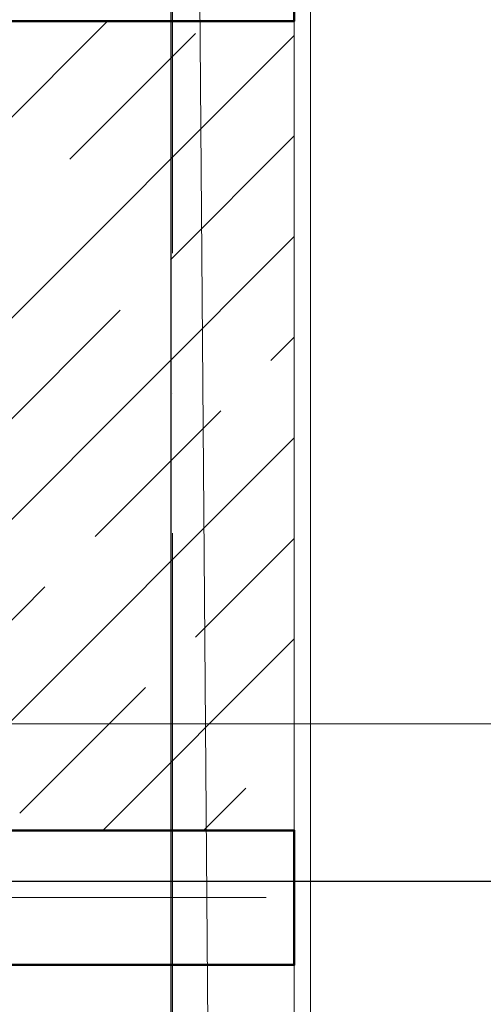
# Model space of a CAD drawing. Header units: millimetres. Extents: x -7161 to 110176, y -144197 to 47288.
# Tile 21 of 28: x 55009 to 56045, y -626 to 1572. Entities that reach past the tile are written whole.
import ezdxf

# ---------------------------------------------------------------- set-up
doc = ezdxf.new("R2010")
doc.units = ezdxf.units.MM
doc.linetypes.add('ADSK_Линия сетки', pattern=[3125, 2500, -312.5, 0, -312.5])
for name, color, linetype, lineweight in [('S-GRID-____-OTLN', 1, 'Continuous', 9), ('Каркас', 130, 'Continuous', 50), ('Несущие стены', 10, 'Continuous', 40), ('Обмерные чертежи _09_02_2026_ 2 эт_dwg', 8, 'Continuous', 9), ('Оси', 7, 'Continuous', 9), ('Плита', 7, 'Continuous', 9), ('Размеры', 7, 'Continuous', 9), ('Штриховка', 7, 'Continuous', 9)]:
    doc.layers.add(name, color=color, linetype=linetype, lineweight=lineweight)

# ---------------------------------------------------------------- blocks, each defined once
blk = doc.blocks.new('Обмерные чертежи _09_02_2026_ 2 эт_dwg_ось сокольники-2038352-Cхема демонтажа сборных ребристых плит перекрытия 2 этажа в осях _Г-Ж_1-3 и Г-Ж_10-12_')
at = {"layer": 'Оси', "color": 250, "lineweight": 30, "flags": 128}
for points in [[(-452017.7, 84678), (-452017.7, 80156.6), (-452017.7, 63892), (-452017.7, 56540.4), (-452017.7, 51884.2), (-452017.7, 45174.3), (-452017.7, 43179.1), (-452017.7, 36624.4), (-452017.7, 36124.4)], [(-445519.6, 43384.3), (-452017.7, 43384.3), (-455016.1, 43384.3), (-459017.2, 43384.3), (-462418.1, 43384.3), (-470317, 43384.3), (-482815.7, 43384.3), (-490714.2, 43384.3), (-493712.8, 43384.3), (-497864.2, 43384.3), (-500863.6, 43384.3), (-507364, 43384.3), (-513024.9, 43384.3), (-513524.9, 43384.3)]]:
    blk.add_lwpolyline(points, dxfattribs=at)
blk = doc.blocks.new('Обмерные чертежи _09_02_2026_ 2 эт_dwg-2037874-Cхема демонтажа сборных ребристых плит перекрытия 2 этажа в осях _Г-Ж_1-3 и Г-Ж_10-12_')
at = {"layer": 'Каркас', "flags": 128}
for points in [[(-689272, -143300.2), (-681998.4, -143300.2), (-681998.4, -143600.2), (-689272, -143600.2)], [(-689272, -145406.4), (-681998.4, -145406.4), (-681998.4, -145706.4), (-689272, -145706.4)]]:
    blk.add_lwpolyline(points, close=True, dxfattribs=at)
at = {"layer": 'Несущие стены', "color": 7, "lineweight": 9, "flags": 128}
blk.add_lwpolyline([(-723437.9, -138647.9), (-689518.7, -138647.9), (-689518.7, -138547.7), (-689081.2, -138547.7), (-689081.2, -139047.6), (-688960.8, -139047.6), (-688960.8, -139379), (-689079.7, -139379), (-689020.8, -147000.9), (-688375.3, -147000.9), (-688375.3, -146997.3), (-687773.6, -147000.9), (-687035.8, -147000.9), (-687035.8, -147005.4), (-682182.8, -147034.5), (-682241.8, -139256.5), (-682112.5, -139256.5), (-682112.5, -138658), (-676293.4, -138622), (-676293.4, -138617), (-675934.2, -138617), (-676063.5, -114565.9)], dxfattribs=at)
at = {"layer": 'Плита', "flags": 128}
blk.add_lwpolyline([(-691378.1, -135012.5), (-681998.4, -135180.8), (-681998.4, -147340.1), (-689268.9, -147340.1), (-689268.9, -145422.9), (-723567.4, -145422.9), (-723567.4, -147245.2), (-731114.2, -147245.2), (-731183.2, -138903.8)], dxfattribs=at)
at = {"layer": 'Размеры'}
for p, q in [((-681962.5, -139019.7), (-681962.5, -147070.9)), ((-682060.9, -145556.4), (-683080, -145556.4))]:
    blk.add_line(p, q, dxfattribs=at)
at = {"layer": 'Штриховка'}
for p, q in [((-684221.8, -145406.4), (-682415.6, -143600.2)), ((-682499.5, -143908.6), (-682218.8, -143628)), ((-683772.8, -145406.4), (-681998.4, -143632)), ((-682275, -144133.1), (-681998.4, -143856.5)), ((-683323.8, -145406.4), (-681998.4, -144081)), ((-682667.8, -144526), (-682387.2, -144245.4)), ((-682050.5, -144357.6), (-681998.4, -144305.5)), ((-682443.3, -144750.5), (-682162.7, -144469.9)), ((-682874.7, -145406.4), (-681998.4, -144530)), ((-682218.8, -144975), (-681998.4, -144754.5)), ((-682836.2, -145143.4), (-682555.6, -144862.8)), ((-682425.7, -145406.4), (-681998.4, -144979)), ((-682611.7, -145367.9), (-682331.1, -145087.3)), ((-682201.2, -145406.4), (-682106.6, -145311.8))]:
    blk.add_line(p, q, dxfattribs=at)
blk.add_blockref('Обмерные чертежи _09_02_2026_ 2 эт_dwg_ось сокольники-2038352-Cхема демонтажа сборных ребристых плит перекрытия 2 этажа в осях _Г-Ж_1-3 и Г-Ж_10-12_', (-230256.8, -188905))

msp = doc.modelspace()

# ---------------------------------------------------------------- linework, layer by layer
at = {"layer": 'S-GRID-____-OTLN', "linetype": 'ADSK_Линия сетки'}
for p, q in [((55350, -5199.2), (55350, 47213)), ((-5146.1, 0), (63081.8, 0))]:
    msp.add_line(p, q, dxfattribs=at)

# ---------------------------------------------------------------- block references
at = {"layer": 'Обмерные чертежи _09_02_2026_ 2 эт_dwg', "color": 7}
msp.add_blockref('Обмерные чертежи _09_02_2026_ 2 эт_dwg-2037874-Cхема демонтажа сборных ребристых плит перекрытия 2 этажа в осях _Г-Ж_1-3 и Г-Ж_10-12_', (737620.8, 145168.8), dxfattribs=at)

doc.saveas('drawing.dxf')
